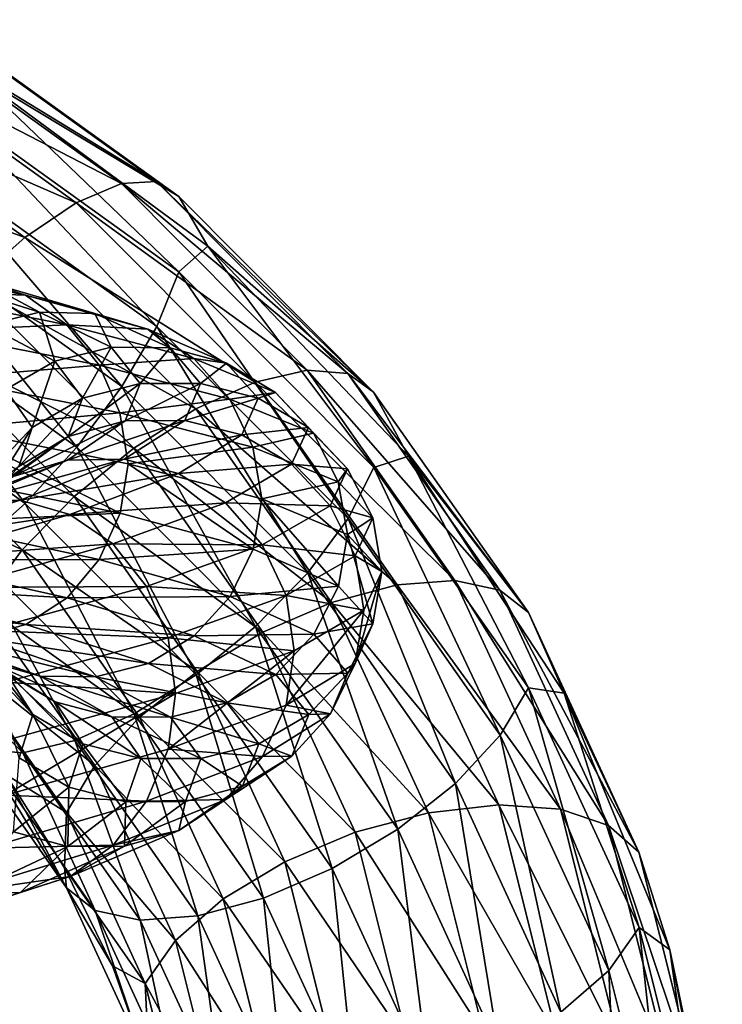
# Model space of a CAD drawing. Header units: metres. Extents: x -109 to 109, y -432 to 89.
# Tile 201 of 256: x 14 to 23, y -195 to -183. Entities that reach past the tile are written whole.
import ezdxf

# ---------------------------------------------------------------- set-up
doc = ezdxf.new("R2010")
doc.units = ezdxf.units.M
doc.layers.add('solid_506360_24502164_01', color=7, linetype='CONTINUOUS')

msp = doc.modelspace()

# ---------------------------------------------------------------- linework, layer by layer
at = {"layer": 'solid_506360_24502164_01'}
for points in [[(13.127471, -182.503601, 475.278198), (16.059992, -184.609253, 474.0625), (12.753655, -182.590988, 474.357849)], [(16.350044, -184.806473, 474.995972), (16.059992, -184.609253, 474.0625), (13.127471, -182.503601, 475.278198)], [(13.364561, -182.662796, 476.233643), (16.350044, -184.806473, 474.995972), (13.127471, -182.503601, 475.278198)], [(12.753655, -182.590988, 474.357849), (15.60267, -184.636673, 473.176788), (12.273458, -182.917831, 473.547333)], [(16.059992, -184.609253, 474.0625), (15.60267, -184.636673, 473.176788), (12.753655, -182.590988, 474.357849)], [(13.364561, -182.662796, 476.233643), (13.605394, -183.152481, 477.089508), (16.350044, -184.806473, 474.995972)], [(12.273458, -182.917831, 473.547333), (15.015202, -184.886505, 472.410706), (11.725858, -183.457626, 472.912384)], [(15.60267, -184.636673, 473.176788), (15.015202, -184.886505, 472.410706), (12.273458, -182.917831, 473.547333)], [(13.366005, -183.642746, 477.935089), (16.35181, -185.786667, 476.697296), (13.605394, -183.152481, 477.089508)], [(16.35181, -185.786667, 476.697296), (16.725967, -185.450607, 475.762695), (13.605394, -183.152481, 477.089508)], [(16.350044, -184.806473, 474.995972), (13.605394, -183.152481, 477.089508), (16.725967, -185.450607, 475.762695)], [(11.725858, -183.457626, 472.912384), (14.345275, -185.338455, 471.826477), (11.155308, -184.166534, 472.504578)], [(15.015202, -184.886505, 472.410706), (14.345275, -185.338455, 471.826477), (11.725858, -183.457626, 472.912384)], [(13.13025, -184.38945, 478.552551), (16.063391, -186.49556, 477.336609), (13.366005, -183.642746, 477.935089)], [(16.063391, -186.49556, 477.336609), (16.35181, -185.786667, 476.697296), (13.366005, -183.642746, 477.935089)], [(14.345275, -185.338455, 471.826477), (13.64727, -185.955841, 471.471497), (11.155308, -184.166534, 472.504578)], [(12.757544, -185.229645, 478.939301), (15.607426, -187.275955, 477.757843), (13.13025, -184.38945, 478.552551)], [(15.607426, -187.275955, 477.757843), (16.063391, -186.49556, 477.336609), (13.13025, -184.38945, 478.552551)], [(16.059992, -184.609253, 474.0625), (18.549801, -187.106094, 472.620941), (15.60267, -184.636673, 473.176788)], [(18.884819, -187.348404, 473.528381), (18.549801, -187.106094, 472.620941), (16.059992, -184.609253, 474.0625)], [(16.350044, -184.806473, 474.995972), (18.884819, -187.348404, 473.528381), (16.059992, -184.609253, 474.0625)], [(15.60267, -184.636673, 473.176788), (18.02158, -187.062408, 471.776276), (15.015202, -184.886505, 472.410706)], [(18.549801, -187.106094, 472.620941), (18.02158, -187.062408, 471.776276), (15.60267, -184.636673, 473.176788)], [(16.350044, -184.806473, 474.995972), (16.725967, -185.450607, 475.762695), (18.884819, -187.348404, 473.528381)], [(15.015202, -184.886505, 472.410706), (17.343035, -187.220901, 471.062958), (14.345275, -185.338455, 471.826477)], [(18.02158, -187.062408, 471.776276), (17.343035, -187.220901, 471.062958), (15.015202, -184.886505, 472.410706)], [(12.278139, -186.095108, 479.063934), (15.020928, -188.064529, 477.92691), (12.757544, -185.229645, 478.939301)], [(15.020928, -188.064529, 477.92691), (15.607426, -187.275955, 477.757843), (12.757544, -185.229645, 478.939301)], [(14.345275, -185.338455, 471.826477), (16.569248, -187.568695, 470.538849), (13.64727, -185.955841, 471.471497)], [(17.343035, -187.220901, 471.062958), (16.569248, -187.568695, 470.538849), (14.345275, -185.338455, 471.826477)], [(16.35181, -185.786667, 476.697296), (18.88686, -188.328873, 475.229584), (16.725967, -185.450607, 475.762695)], [(18.88686, -188.328873, 475.229584), (19.338331, -188.183105, 474.185089), (16.725967, -185.450607, 475.762695)], [(18.884819, -187.348404, 473.528381), (16.725967, -185.450607, 475.762695), (19.338331, -188.183105, 474.185089)], [(12.241757, -185.646103, 956.336182), (14.352216, -186.089539, 958.900146), (12.701715, -186.032333, 955.895874)], [(13.731451, -185.881165, 959.312805), (14.352216, -186.089539, 958.900146), (12.241757, -185.646103, 956.336182)], [(13.083229, -185.854126, 959.755615), (14.537285, -186.308365, 962.417053), (13.731451, -185.881165, 959.312805)], [(13.848082, -186.477509, 962.727478), (14.537285, -186.308365, 962.417053), (13.083229, -185.854126, 959.755615)], [(13.731451, -185.881165, 959.312805), (15.257548, -186.326202, 962.104187), (14.352216, -186.089539, 958.900146)], [(14.537285, -186.308365, 962.417053), (15.257548, -186.326202, 962.104187), (13.731451, -185.881165, 959.312805)], [(16.063391, -186.49556, 477.336609), (18.553726, -188.99292, 475.894745), (16.35181, -185.786667, 476.697296)], [(18.553726, -188.99292, 475.894745), (18.88686, -188.328873, 475.229584), (16.35181, -185.786667, 476.697296)], [(12.701715, -186.032333, 955.895874), (14.891468, -186.473465, 958.553894), (13.059569, -186.557007, 955.566589)], [(14.352216, -186.089539, 958.900146), (14.891468, -186.473465, 958.553894), (12.701715, -186.032333, 955.895874)], [(13.64727, -185.955841, 471.471497), (15.76303, -188.077576, 470.246521), (12.977849, -186.688568, 471.374603)], [(16.569248, -187.568695, 470.538849), (15.76303, -188.077576, 470.246521), (13.64727, -185.955841, 471.471497)], [(11.730952, -186.915588, 478.916382), (14.351507, -188.797241, 477.830017), (12.278139, -186.095108, 479.063934)], [(14.351507, -188.797241, 477.830017), (15.020928, -188.064529, 477.92691), (12.278139, -186.095108, 479.063934)], [(14.352216, -186.089539, 958.900146), (15.947306, -186.52858, 961.815552), (14.891468, -186.473465, 958.553894)], [(15.257548, -186.326202, 962.104187), (15.947306, -186.52858, 961.815552), (14.352216, -186.089539, 958.900146)], [(13.848082, -186.477509, 962.727478), (14.735752, -186.947113, 965.479065), (14.537285, -186.308365, 962.417053)], [(14.537285, -186.308365, 962.417053), (15.469133, -186.766724, 965.304199), (15.257548, -186.326202, 962.104187)], [(14.735752, -186.947113, 965.479065), (15.469133, -186.766724, 965.304199), (14.537285, -186.308365, 962.417053)], [(15.257548, -186.326202, 962.104187), (16.235565, -186.775574, 965.132568), (15.947306, -186.52858, 961.815552)], [(15.469133, -186.766724, 965.304199), (16.235565, -186.775574, 965.132568), (15.257548, -186.326202, 962.104187)], [(14.891468, -186.473465, 958.553894), (15.311016, -186.999908, 958.29718), (13.059569, -186.557007, 955.566589)], [(14.099272, -187.315399, 965.64209), (14.735752, -186.947113, 965.479065), (13.848082, -186.477509, 962.727478)], [(14.891468, -186.473465, 958.553894), (16.54649, -186.910721, 961.576538), (15.311016, -186.999908, 958.29718)], [(15.947306, -186.52858, 961.815552), (16.54649, -186.910721, 961.576538), (14.891468, -186.473465, 958.553894)], [(15.607426, -187.275955, 477.757843), (18.027073, -189.702423, 476.356934), (16.063391, -186.49556, 477.336609)], [(15.947306, -186.52858, 961.815552), (16.969536, -186.972366, 964.978699), (16.54649, -186.910721, 961.576538)], [(16.235565, -186.775574, 965.132568), (16.969536, -186.972366, 964.978699), (15.947306, -186.52858, 961.815552)], [(18.027073, -189.702423, 476.356934), (18.553726, -188.99292, 475.894745), (16.063391, -186.49556, 477.336609)], [(13.059569, -186.557007, 955.566589), (15.311016, -186.999908, 958.29718), (13.291542, -187.170227, 955.368286)], [(12.977849, -186.688568, 471.374603), (14.989828, -188.706223, 470.209717), (12.391352, -187.477142, 471.54364)], [(15.76303, -188.077576, 470.246521), (14.989828, -188.706223, 470.209717), (12.977849, -186.688568, 471.374603)], [(14.735752, -186.947113, 965.479065), (15.094951, -187.428055, 968.348022), (15.469133, -186.766724, 965.304199)], [(15.094951, -187.428055, 968.348022), (15.846209, -187.236832, 968.314697), (15.469133, -186.766724, 965.304199)], [(15.469133, -186.766724, 965.304199), (15.846209, -187.236832, 968.314697), (16.235565, -186.775574, 965.132568)], [(15.846209, -187.236832, 968.314697), (16.631325, -187.237259, 968.290466), (16.235565, -186.775574, 965.132568)], [(16.235565, -186.775574, 965.132568), (16.631325, -187.237259, 968.290466), (16.969536, -186.972366, 964.978699)], [(13.653503, -189.414642, 477.475037), (14.351507, -188.797241, 477.830017), (11.730952, -186.915588, 478.916382)], [(16.54649, -186.910721, 961.576538), (17.012665, -187.439819, 961.402771), (15.311016, -186.999908, 958.29718)], [(16.54649, -186.910721, 961.576538), (17.607128, -187.353394, 964.856323), (17.012665, -187.439819, 961.402771)], [(16.969536, -186.972366, 964.978699), (17.607128, -187.353394, 964.856323), (16.54649, -186.910721, 961.576538)], [(15.311016, -186.999908, 958.29718), (15.582981, -187.618561, 958.145264), (13.291542, -187.170227, 955.368286)], [(14.099272, -187.315399, 965.64209), (14.442956, -187.808456, 968.387695), (14.735752, -186.947113, 965.479065)], [(14.442956, -187.808456, 968.387695), (15.094951, -187.428055, 968.348022), (14.735752, -186.947113, 965.479065)], [(15.311016, -186.999908, 958.29718), (17.012665, -187.439819, 961.402771), (15.582981, -187.618561, 958.145264)], [(16.631325, -187.237259, 968.290466), (17.383186, -187.429153, 968.277405), (16.969536, -186.972366, 964.978699)], [(16.969536, -186.972366, 964.978699), (17.383186, -187.429153, 968.277405), (17.607128, -187.353394, 964.856323)], [(18.02158, -187.062408, 471.776276), (19.943703, -189.801315, 470.194977), (17.343035, -187.220901, 471.062958)], [(20.528263, -189.925278, 470.993286), (19.943703, -189.801315, 470.194977), (18.02158, -187.062408, 471.776276)], [(18.549801, -187.106094, 472.620941), (20.528263, -189.925278, 470.993286), (18.02158, -187.062408, 471.776276)], [(13.291542, -187.170227, 955.368286), (15.582981, -187.618561, 958.145264), (13.38467, -187.824005, 955.331909)], [(20.899014, -190.218506, 471.871338), (20.528263, -189.925278, 470.993286), (18.549801, -187.106094, 472.620941)], [(18.884819, -187.348404, 473.528381), (20.899014, -190.218506, 471.871338), (18.549801, -187.106094, 472.620941)], [(13.936263, -188.345337, 968.429688), (14.442956, -187.808456, 968.387695), (14.099272, -187.315399, 965.64209)], [(14.911455, -187.926437, 971.232666), (15.653581, -187.72525, 971.341736), (15.846209, -187.236832, 968.314697)], [(15.094951, -187.428055, 968.348022), (14.911455, -187.926437, 971.232666), (15.846209, -187.236832, 968.314697)], [(15.020928, -188.064529, 477.92691), (17.349649, -190.399811, 476.578613), (15.607426, -187.275955, 477.757843)], [(17.349649, -190.399811, 476.578613), (18.027073, -189.702423, 476.356934), (15.607426, -187.275955, 477.757843)], [(15.846209, -187.236832, 968.314697), (15.653581, -187.72525, 971.341736), (16.631325, -187.237259, 968.290466)], [(15.653581, -187.72525, 971.341736), (16.429152, -187.718155, 971.465881), (16.631325, -187.237259, 968.290466)], [(16.631325, -187.237259, 968.290466), (16.429152, -187.718155, 971.465881), (17.383186, -187.429153, 968.277405)], [(17.343035, -187.220901, 471.062958), (19.192787, -189.856674, 469.541168), (16.569248, -187.568695, 470.538849)], [(19.943703, -189.801315, 470.194977), (19.192787, -189.856674, 469.541168), (17.343035, -187.220901, 471.062958)], [(14.267386, -188.318237, 971.148132), (14.911455, -187.926437, 971.232666), (15.094951, -187.428055, 968.348022)], [(14.442956, -187.808456, 968.387695), (14.267386, -188.318237, 971.148132), (15.094951, -187.428055, 968.348022)], [(17.012665, -187.439819, 961.402771), (17.314856, -188.065094, 961.303955), (15.582981, -187.618561, 958.145264)], [(16.429152, -187.718155, 971.465881), (17.171875, -187.906036, 971.59436), (17.383186, -187.429153, 968.277405)], [(17.607128, -187.353394, 964.856323), (18.103188, -187.886017, 964.772766), (17.012665, -187.439819, 961.402771)], [(17.012665, -187.439819, 961.402771), (18.103188, -187.886017, 964.772766), (17.314856, -188.065094, 961.303955)], [(17.383186, -187.429153, 968.277405), (17.171875, -187.906036, 971.59436), (18.03632, -187.80983, 968.276794)], [(17.383186, -187.429153, 968.277405), (18.03632, -187.80983, 968.276794), (17.607128, -187.353394, 964.856323)], [(17.607128, -187.353394, 964.856323), (18.03632, -187.80983, 968.276794), (18.103188, -187.886017, 964.772766)], [(18.884819, -187.348404, 473.528381), (19.338331, -188.183105, 474.185089), (20.899014, -190.218506, 471.871338)], [(12.391352, -187.477142, 471.54364), (14.312405, -189.40361, 470.431396), (11.935387, -188.257538, 471.964905)], [(14.989828, -188.706223, 470.209717), (14.312405, -189.40361, 470.431396), (12.391352, -187.477142, 471.54364)], [(16.569248, -187.568695, 470.538849), (18.33647, -190.086884, 469.084961), (15.76303, -188.077576, 470.246521)], [(19.192787, -189.856674, 469.541168), (18.33647, -190.086884, 469.084961), (16.569248, -187.568695, 470.538849)], [(15.582981, -187.618561, 958.145264), (15.690184, -188.281296, 958.129211), (13.38467, -187.824005, 955.331909)], [(15.582981, -187.618561, 958.145264), (17.314856, -188.065094, 961.303955), (15.690184, -188.281296, 958.129211)], [(13.38467, -187.824005, 955.331909), (15.584673, -188.927032, 958.210449), (13.292985, -188.459503, 955.43634)], [(13.38467, -187.824005, 955.331909), (15.690184, -188.281296, 958.129211), (15.584673, -188.927032, 958.210449)], [(13.766852, -188.866882, 971.093018), (14.267386, -188.318237, 971.148132), (14.442956, -187.808456, 968.387695)], [(13.936263, -188.345337, 968.429688), (13.766852, -188.866882, 971.093018), (14.442956, -187.808456, 968.387695)], [(14.193177, -188.447144, 974.030334), (14.899555, -188.237183, 974.277649), (15.653581, -187.72525, 971.341736)], [(14.911455, -187.926437, 971.232666), (14.193177, -188.447144, 974.030334), (15.653581, -187.72525, 971.341736)], [(14.899555, -188.237183, 974.277649), (15.637768, -188.223724, 974.545715), (16.429152, -187.718155, 971.465881)], [(15.653581, -187.72525, 971.341736), (14.899555, -188.237183, 974.277649), (16.429152, -187.718155, 971.465881)], [(16.429152, -187.718155, 971.465881), (15.637768, -188.223724, 974.545715), (17.171875, -187.906036, 971.59436)], [(17.171875, -187.906036, 971.59436), (17.817068, -188.28714, 971.716248), (18.03632, -187.80983, 968.276794)], [(18.03632, -187.80983, 968.276794), (17.817068, -188.28714, 971.716248), (18.54447, -188.346741, 968.287415)], [(18.03632, -187.80983, 968.276794), (18.54447, -188.346741, 968.287415), (18.103188, -187.886017, 964.772766)], [(13.580133, -188.849228, 973.825317), (14.193177, -188.447144, 974.030334), (14.911455, -187.926437, 971.232666)], [(14.267386, -188.318237, 971.148132), (13.580133, -188.849228, 973.825317), (14.911455, -187.926437, 971.232666)], [(15.637768, -188.223724, 974.545715), (16.344713, -188.4086, 974.811584), (17.171875, -187.906036, 971.59436)], [(17.171875, -187.906036, 971.59436), (16.344713, -188.4086, 974.811584), (17.817068, -188.28714, 971.716248)], [(18.103188, -187.886017, 964.772766), (18.424747, -188.518875, 964.731812), (17.314856, -188.065094, 961.303955)], [(18.103188, -187.886017, 964.772766), (18.54447, -188.346741, 968.287415), (18.424747, -188.518875, 964.731812)], [(14.351507, -188.797241, 477.830017), (16.576447, -191.028458, 476.541809), (15.020928, -188.064529, 477.92691)], [(15.76303, -188.077576, 470.246521), (17.444265, -190.473221, 468.863403), (14.989828, -188.706223, 470.209717)], [(16.576447, -191.028458, 476.541809), (17.349649, -190.399811, 476.578613), (15.020928, -188.064529, 477.92691)], [(17.314856, -188.065094, 961.303955), (17.43157, -188.738281, 961.311707), (15.690184, -188.281296, 958.129211)], [(18.33647, -190.086884, 469.084961), (17.444265, -190.473221, 468.863403), (15.76303, -188.077576, 470.246521)], [(17.314856, -188.065094, 961.303955), (18.424747, -188.518875, 964.731812), (17.43157, -188.738281, 961.311707)], [(18.88686, -188.328873, 475.229584), (20.901272, -191.19928, 473.572327), (19.338331, -188.183105, 474.185089)], [(20.901272, -191.19928, 473.572327), (21.363108, -191.266953, 472.404633), (19.338331, -188.183105, 474.185089)], [(20.899014, -190.218506, 471.871338), (19.338331, -188.183105, 474.185089), (21.363108, -191.266953, 472.404633)], [(14.312405, -189.40361, 470.431396), (13.78575, -190.113129, 470.893585), (11.935387, -188.257538, 471.964905)], [(12.96507, -188.993576, 976.641785), (13.610326, -188.776291, 977.018188), (14.899555, -188.237183, 974.277649)], [(14.193177, -188.447144, 974.030334), (12.96507, -188.993576, 976.641785), (14.899555, -188.237183, 974.277649)], [(13.610326, -188.776291, 977.018188), (14.284663, -188.757828, 977.420532), (15.637768, -188.223724, 974.545715)], [(14.899555, -188.237183, 974.277649), (13.610326, -188.776291, 977.018188), (15.637768, -188.223724, 974.545715)], [(15.637768, -188.223724, 974.545715), (14.284663, -188.757828, 977.420532), (16.344713, -188.4086, 974.811584)], [(15.690184, -188.281296, 958.129211), (17.316736, -189.395386, 961.366333), (15.584673, -188.927032, 958.210449)], [(15.690184, -188.281296, 958.129211), (17.43157, -188.738281, 961.311707), (17.316736, -189.395386, 961.366333)], [(16.344713, -188.4086, 974.811584), (16.95883, -188.790909, 975.052246), (17.817068, -188.28714, 971.716248)], [(17.817068, -188.28714, 971.716248), (16.95883, -188.790909, 975.052246), (18.319042, -188.828979, 971.821655)], [(17.817068, -188.28714, 971.716248), (18.319042, -188.828979, 971.821655), (18.54447, -188.346741, 968.287415)], [(18.553726, -188.99292, 475.894745), (20.532608, -191.812698, 474.266754), (18.88686, -188.328873, 475.229584)], [(20.532608, -191.812698, 474.266754), (20.901272, -191.19928, 473.572327), (18.88686, -188.328873, 475.229584)], [(13.292985, -188.459503, 955.43634), (15.584673, -188.927032, 958.210449), (13.062251, -189.048584, 955.698181)], [(14.284663, -188.757828, 977.420532), (14.930438, -188.940781, 977.814575), (16.344713, -188.4086, 974.811584)], [(16.344713, -188.4086, 974.811584), (14.930438, -188.940781, 977.814575), (16.95883, -188.790909, 975.052246)], [(18.54447, -188.346741, 968.287415), (18.319042, -188.828979, 971.821655), (18.873869, -188.987915, 968.306824)], [(18.54447, -188.346741, 968.287415), (18.873869, -188.987915, 968.306824), (18.424747, -188.518875, 964.731812)], [(18.424747, -188.518875, 964.731812), (18.544575, -189.203217, 964.762329), (17.43157, -188.738281, 961.311707)], [(18.424747, -188.518875, 964.731812), (18.873869, -188.987915, 968.306824), (18.544575, -189.203217, 964.762329)], [(14.989828, -188.706223, 470.209717), (16.588594, -190.98436, 468.89444), (14.312405, -189.40361, 470.431396)], [(17.444265, -190.473221, 468.863403), (16.588594, -190.98436, 468.89444), (14.989828, -188.706223, 470.209717)], [(11.832349, -189.344681, 979.465393), (12.418594, -189.322647, 979.987671), (14.284663, -188.757828, 977.420532)], [(13.610326, -188.776291, 977.018188), (11.832349, -189.344681, 979.465393), (14.284663, -188.757828, 977.420532)], [(14.284663, -188.757828, 977.420532), (12.418594, -189.322647, 979.987671), (14.930438, -188.940781, 977.814575)], [(13.653503, -189.414642, 477.475037), (15.770229, -191.537338, 476.249481), (14.351507, -188.797241, 477.830017)], [(15.770229, -191.537338, 476.249481), (16.576447, -191.028458, 476.541809), (14.351507, -188.797241, 477.830017)], [(14.930438, -188.940781, 977.814575), (15.491415, -189.324951, 978.165955), (16.95883, -188.790909, 975.052246)], [(16.95883, -188.790909, 975.052246), (15.491415, -189.324951, 978.165955), (17.436623, -189.33812, 975.249451)], [(16.95883, -188.790909, 975.052246), (17.436623, -189.33812, 975.249451), (18.319042, -188.828979, 971.821655)], [(17.43157, -188.738281, 961.311707), (18.426748, -189.872849, 964.79126), (17.316736, -189.395386, 961.366333)], [(17.43157, -188.738281, 961.311707), (18.544575, -189.203217, 964.762329), (18.426748, -189.872849, 964.79126)], [(18.319042, -188.828979, 971.821655), (17.436623, -189.33812, 975.249451), (18.644438, -189.478912, 971.901733)], [(18.319042, -188.828979, 971.821655), (18.644438, -189.478912, 971.901733), (18.873869, -188.987915, 968.306824)], [(12.418594, -189.322647, 979.987671), (12.980008, -189.504761, 980.495972), (14.930438, -188.940781, 977.814575)], [(14.930438, -188.940781, 977.814575), (12.980008, -189.504761, 980.495972), (15.491415, -189.324951, 978.165955)], [(15.584673, -188.927032, 958.210449), (15.31416, -189.527863, 958.423157), (13.062251, -189.048584, 955.698181)], [(15.584673, -188.927032, 958.210449), (17.316736, -189.395386, 961.366333), (15.31416, -189.527863, 958.423157)], [(13.062251, -189.048584, 955.698181), (15.31416, -189.527863, 958.423157), (12.705422, -189.535965, 956.080933)], [(18.027073, -189.702423, 476.356934), (19.949781, -192.442169, 474.775146), (18.553726, -188.99292, 475.894745)], [(18.873869, -188.987915, 968.306824), (18.991718, -189.683807, 968.358032), (18.544575, -189.203217, 964.762329)], [(19.949781, -192.442169, 474.775146), (20.532608, -191.812698, 474.266754), (18.553726, -188.99292, 475.894745)], [(18.873869, -188.987915, 968.306824), (18.644438, -189.478912, 971.901733), (18.991718, -189.683807, 968.358032)], [(18.544575, -189.203217, 964.762329), (18.875919, -190.366608, 968.363342), (18.426748, -189.872849, 964.79126)], [(18.544575, -189.203217, 964.762329), (18.991718, -189.683807, 968.358032), (18.875919, -190.366608, 968.363342)], [(12.980008, -189.504761, 980.495972), (13.467703, -189.891373, 980.946106), (15.491415, -189.324951, 978.165955)], [(15.491415, -189.324951, 978.165955), (13.467703, -189.891373, 980.946106), (15.927866, -189.877792, 978.44873)], [(15.491415, -189.324951, 978.165955), (15.927866, -189.877792, 978.44873), (17.436623, -189.33812, 975.249451)], [(17.436623, -189.33812, 975.249451), (15.927866, -189.877792, 978.44873), (17.746344, -189.996948, 975.388306)], [(17.436623, -189.33812, 975.249451), (17.746344, -189.996948, 975.388306), (18.644438, -189.478912, 971.901733)], [(12.983576, -189.866592, 476.890808), (14.996443, -191.885132, 475.725372), (13.653503, -189.414642, 477.475037)], [(14.996443, -191.885132, 475.725372), (15.770229, -191.537338, 476.249481), (13.653503, -189.414642, 477.475037)], [(14.312405, -189.40361, 470.431396), (15.83892, -191.578796, 469.175568), (13.78575, -190.113129, 470.893585)], [(16.588594, -190.98436, 468.89444), (15.83892, -191.578796, 469.175568), (14.312405, -189.40361, 470.431396)], [(17.316736, -189.395386, 961.366333), (17.016159, -190.009186, 961.523193), (15.31416, -189.527863, 958.423157)], [(17.316736, -189.395386, 961.366333), (18.426748, -189.872849, 964.79126), (17.016159, -190.009186, 961.523193)], [(18.644438, -189.478912, 971.901733), (17.746344, -189.996948, 975.388306), (18.756445, -190.186325, 971.971069)], [(18.644438, -189.478912, 971.901733), (18.756445, -190.186325, 971.971069), (18.991718, -189.683807, 968.358032)], [(12.705422, -189.535965, 956.080933), (14.895816, -190.026794, 958.730957), (12.246268, -189.874191, 956.559448)], [(15.31416, -189.527863, 958.423157), (14.895816, -190.026794, 958.730957), (12.705422, -189.535965, 956.080933)], [(15.31416, -189.527863, 958.423157), (17.016159, -190.009186, 961.523193), (14.895816, -190.026794, 958.730957)], [(17.349649, -190.399811, 476.578613), (19.200108, -193.036606, 475.056274), (18.027073, -189.702423, 476.356934)], [(19.200108, -193.036606, 475.056274), (19.949781, -192.442169, 474.775146), (18.027073, -189.702423, 476.356934)], [(18.991718, -189.683807, 968.358032), (18.646461, -190.882446, 971.9552), (18.875919, -190.366608, 968.363342)], [(18.991718, -189.683807, 968.358032), (18.756445, -190.186325, 971.971069), (18.646461, -190.882446, 971.9552)], [(12.246268, -189.874191, 956.559448), (14.357505, -190.375305, 959.113708), (11.71721, -190.033066, 957.100464)], [(14.895816, -190.026794, 958.730957), (14.357505, -190.375305, 959.113708), (12.246268, -189.874191, 956.559448)], [(12.396108, -190.116425, 476.124725), (14.317898, -192.043625, 475.012054), (12.983576, -189.866592, 476.890808)], [(14.317898, -192.043625, 475.012054), (14.996443, -191.885132, 475.725372), (12.983576, -189.866592, 476.890808)], [(13.467703, -189.891373, 980.946106), (13.847138, -190.449814, 981.304932), (15.927866, -189.877792, 978.44873)], [(15.927866, -189.877792, 978.44873), (13.847138, -190.449814, 981.304932), (16.210787, -190.545303, 978.642151)], [(15.927866, -189.877792, 978.44873), (16.210787, -190.545303, 978.642151), (17.746344, -189.996948, 975.388306)], [(18.426748, -189.872849, 964.79126), (18.106905, -190.500305, 964.887634), (17.016159, -190.009186, 961.523193)], [(18.426748, -189.872849, 964.79126), (18.875919, -190.366608, 968.363342), (18.106905, -190.500305, 964.887634)], [(19.192787, -189.856674, 469.541168), (20.513468, -192.721176, 467.88736), (18.33647, -190.086884, 469.084961)], [(19.943703, -189.801315, 470.194977), (21.316055, -192.777893, 468.47644), (19.192787, -189.856674, 469.541168)], [(21.316055, -192.777893, 468.47644), (20.513468, -192.721176, 467.88736), (19.192787, -189.856674, 469.541168)], [(21.94084, -192.98909, 469.224396), (21.316055, -192.777893, 468.47644), (19.943703, -189.801315, 470.194977)], [(20.528263, -189.925278, 470.993286), (21.94084, -192.98909, 469.224396), (19.943703, -189.801315, 470.194977)], [(17.016159, -190.009186, 961.523193), (16.551321, -190.520599, 961.745789), (14.895816, -190.026794, 958.730957)], [(17.746344, -189.996948, 975.388306), (16.210787, -190.545303, 978.642151), (17.850939, -190.71492, 975.469543)], [(17.016159, -190.009186, 961.523193), (18.106905, -190.500305, 964.887634), (16.551321, -190.520599, 961.745789)], [(17.746344, -189.996948, 975.388306), (17.850939, -190.71492, 975.469543), (18.756445, -190.186325, 971.971069)], [(22.337103, -193.337662, 470.070496), (21.94084, -192.98909, 469.224396), (20.528263, -189.925278, 470.993286)], [(20.899014, -190.218506, 471.871338), (22.337103, -193.337662, 470.070496), (20.528263, -189.925278, 470.993286)], [(14.357505, -190.375305, 959.113708), (13.737237, -190.542557, 959.545044), (11.71721, -190.033066, 957.100464)], [(13.789677, -191.999939, 474.167389), (14.317898, -192.043625, 475.012054), (12.396108, -190.116425, 476.124725)], [(13.78575, -190.113129, 470.893585), (15.256094, -192.208267, 469.68396), (13.452617, -190.777176, 471.558777)], [(15.83892, -191.578796, 469.175568), (15.256094, -192.208267, 469.68396), (13.78575, -190.113129, 470.893585)], [(14.895816, -190.026794, 958.730957), (16.551321, -190.520599, 961.745789), (14.357505, -190.375305, 959.113708)], [(18.33647, -190.086884, 469.084961), (19.598227, -192.823578, 467.504944), (17.444265, -190.473221, 468.863403)], [(20.513468, -192.721176, 467.88736), (19.598227, -192.823578, 467.504944), (18.33647, -190.086884, 469.084961)], [(18.756445, -190.186325, 971.971069), (17.74827, -191.424576, 975.438416), (18.646461, -190.882446, 971.9552)], [(18.756445, -190.186325, 971.971069), (17.850939, -190.71492, 975.469543), (17.74827, -191.424576, 975.438416)], [(20.899014, -190.218506, 471.871338), (21.363108, -191.266953, 472.404633), (22.337103, -193.337662, 470.070496)], [(14.543715, -191.045578, 962.639038), (13.853958, -190.849472, 962.932373), (12.46825, -190.326935, 960.405701)], [(13.089016, -190.526367, 959.988342), (14.543715, -191.045578, 962.639038), (12.46825, -190.326935, 960.405701)], [(14.357505, -190.375305, 959.113708), (15.953181, -190.879959, 962.019531), (13.737237, -190.542557, 959.545044)], [(16.551321, -190.520599, 961.745789), (15.953181, -190.879959, 962.019531), (14.357505, -190.375305, 959.113708)], [(18.875919, -190.366608, 968.363342), (18.548279, -191.007919, 968.396545), (18.106905, -190.500305, 964.887634)], [(18.875919, -190.366608, 968.363342), (18.646461, -190.882446, 971.9552), (18.548279, -191.007919, 968.396545)], [(14.742004, -191.381012, 965.673767), (14.104413, -191.001358, 965.803955), (13.254774, -190.470123, 963.179138)], [(13.853958, -190.849472, 962.932373), (14.742004, -191.381012, 965.673767), (13.254774, -190.470123, 963.179138)], [(14.448222, -191.545761, 968.540833), (13.940071, -191.008408, 968.538818), (13.608355, -190.467743, 965.895996)], [(14.104413, -191.001358, 965.803955), (14.448222, -191.545761, 968.540833), (13.608355, -190.467743, 965.895996)], [(13.847138, -190.449814, 981.304932), (14.093101, -191.125458, 981.546875), (16.210787, -190.545303, 978.642151)], [(16.551321, -190.520599, 961.745789), (17.612268, -191.024628, 965.017639), (15.953181, -190.879959, 962.019531)], [(18.106905, -190.500305, 964.887634), (17.612268, -191.024628, 965.017639), (16.551321, -190.520599, 961.745789)], [(16.576447, -191.028458, 476.541809), (18.344437, -193.547729, 475.087311), (17.349649, -190.399811, 476.578613)], [(17.444265, -190.473221, 468.863403), (18.644627, -193.076767, 467.360229), (16.588594, -190.98436, 468.89444)], [(18.344437, -193.547729, 475.087311), (19.200108, -193.036606, 475.056274), (17.349649, -190.399811, 476.578613)], [(19.598227, -192.823578, 467.504944), (18.644627, -193.076767, 467.360229), (17.444265, -190.473221, 468.863403)], [(18.106905, -190.500305, 964.887634), (18.548279, -191.007919, 968.396545), (17.612268, -191.024628, 965.017639)], [(15.263979, -191.055771, 962.325867), (14.543715, -191.045578, 962.639038), (13.089016, -190.526367, 959.988342)], [(13.737237, -190.542557, 959.545044), (15.263979, -191.055771, 962.325867), (13.089016, -190.526367, 959.988342)], [(15.953181, -190.879959, 962.019531), (15.263979, -191.055771, 962.325867), (13.737237, -190.542557, 959.545044)], [(16.210787, -190.545303, 978.642151), (14.093101, -191.125458, 981.546875), (16.304781, -191.273697, 978.737427)], [(16.210787, -190.545303, 978.642151), (16.304781, -191.273697, 978.737427), (17.850939, -190.71492, 975.469543)], [(13.452617, -190.777176, 471.558777), (14.88743, -192.821686, 470.378357), (14.100106, -192.324951, 471.793793)], [(15.256094, -192.208267, 469.68396), (14.88743, -192.821686, 470.378357), (13.452617, -190.777176, 471.558777)], [(17.850939, -190.71492, 975.469543), (16.212547, -191.995438, 978.688782), (17.74827, -191.424576, 975.438416)], [(17.850939, -190.71492, 975.469543), (16.304781, -191.273697, 978.737427), (16.212547, -191.995438, 978.688782)], [(15.475975, -191.574448, 965.515381), (14.742004, -191.381012, 965.673767), (13.853958, -190.849472, 962.932373)], [(14.543715, -191.045578, 962.639038), (15.475975, -191.574448, 965.515381), (13.853958, -190.849472, 962.932373)], [(15.953181, -190.879959, 962.019531), (16.97579, -191.394958, 965.173035), (15.263979, -191.055771, 962.325867)], [(17.612268, -191.024628, 965.017639), (16.97579, -191.394958, 965.173035), (15.953181, -190.879959, 962.019531)], [(18.646461, -190.882446, 971.9552), (17.74827, -191.424576, 975.438416), (18.322803, -191.537292, 971.924744)], [(18.646461, -190.882446, 971.9552), (18.322803, -191.537292, 971.924744), (18.548279, -191.007919, 968.396545)], [(14.448222, -191.545761, 968.540833), (14.272588, -192.107162, 971.292297), (13.940071, -191.008408, 968.538818)], [(15.101356, -191.926514, 968.53241), (14.448222, -191.545761, 968.540833), (14.104413, -191.001358, 965.803955)], [(14.742004, -191.381012, 965.673767), (15.101356, -191.926514, 968.53241), (14.104413, -191.001358, 965.803955)], [(15.770229, -191.537338, 476.249481), (17.452232, -193.934082, 474.865723), (16.576447, -191.028458, 476.541809)], [(16.588594, -190.98436, 468.89444), (17.730078, -193.46019, 467.464996), (15.83892, -191.578796, 469.175568)], [(17.452232, -193.934082, 474.865723), (18.344437, -193.547729, 475.087311), (16.576447, -191.028458, 476.541809)], [(18.644627, -193.076767, 467.360229), (17.730078, -193.46019, 467.464996), (16.588594, -190.98436, 468.89444)], [(17.612268, -191.024628, 965.017639), (18.041586, -191.545059, 968.429932), (16.97579, -191.394958, 965.173035)], [(18.548279, -191.007919, 968.396545), (18.041586, -191.545059, 968.429932), (17.612268, -191.024628, 965.017639)], [(18.548279, -191.007919, 968.396545), (18.322803, -191.537292, 971.924744), (18.041586, -191.545059, 968.429932)], [(14.093101, -191.125458, 981.546875), (14.173625, -191.863327, 981.654663), (16.304781, -191.273697, 978.737427)], [(16.242409, -191.579086, 965.343567), (15.475975, -191.574448, 965.515381), (14.543715, -191.045578, 962.639038)], [(15.263979, -191.055771, 962.325867), (16.242409, -191.579086, 965.343567), (14.543715, -191.045578, 962.639038)], [(16.97579, -191.394958, 965.173035), (16.242409, -191.579086, 965.343567), (15.263979, -191.055771, 962.325867)], [(16.304781, -191.273697, 978.737427), (14.09463, -192.595657, 981.589722), (16.212547, -191.995438, 978.688782)], [(16.304781, -191.273697, 978.737427), (14.173625, -191.863327, 981.654663), (14.09463, -192.595657, 981.589722)], [(20.532608, -191.812698, 474.266754), (21.945482, -194.877167, 472.497467), (20.901272, -191.19928, 473.572327)], [(20.901272, -191.19928, 473.572327), (22.339516, -194.318771, 471.771301), (21.363108, -191.266953, 472.404633)], [(21.945482, -194.877167, 472.497467), (22.339516, -194.318771, 471.771301), (20.901272, -191.19928, 473.572327)], [(22.339516, -194.318771, 471.771301), (22.738779, -194.608444, 470.475403), (21.363108, -191.266953, 472.404633)], [(22.337103, -193.337662, 470.070496), (21.363108, -191.266953, 472.404633), (22.738779, -194.608444, 470.475403)], [(15.853217, -192.118088, 968.514771), (15.101356, -191.926514, 968.53241), (14.742004, -191.381012, 965.673767)], [(15.475975, -191.574448, 965.515381), (15.853217, -192.118088, 968.514771), (14.742004, -191.381012, 965.673767)], [(16.97579, -191.394958, 965.173035), (17.389591, -191.926025, 968.461731), (16.242409, -191.579086, 965.343567)], [(18.041586, -191.545059, 968.429932), (17.389591, -191.926025, 968.461731), (16.97579, -191.394958, 965.173035)], [(14.917783, -192.489822, 971.40625), (14.272588, -192.107162, 971.292297), (14.448222, -191.545761, 968.540833)], [(15.101356, -191.926514, 968.53241), (14.917783, -192.489822, 971.40625), (14.448222, -191.545761, 968.540833)], [(14.996443, -191.885132, 475.725372), (16.595915, -194.164291, 474.409515), (15.770229, -191.537338, 476.249481)], [(16.595915, -194.164291, 474.409515), (17.452232, -193.934082, 474.865723), (15.770229, -191.537338, 476.249481)], [(17.74827, -191.424576, 975.438416), (16.212547, -191.995438, 978.688782), (17.440203, -192.092148, 975.34613)], [(18.041586, -191.545059, 968.429932), (17.822271, -192.086716, 971.86084), (17.389591, -191.926025, 968.461731)], [(17.74827, -191.424576, 975.438416), (17.440203, -192.092148, 975.34613), (18.322803, -191.537292, 971.924744)], [(18.322803, -191.537292, 971.924744), (17.440203, -192.092148, 975.34613), (17.822271, -192.086716, 971.86084)], [(18.322803, -191.537292, 971.924744), (17.822271, -192.086716, 971.86084), (18.041586, -191.545059, 968.429932)], [(15.83892, -191.578796, 469.175568), (16.928818, -193.942734, 467.81073), (15.256094, -192.208267, 469.68396)], [(16.638332, -192.11792, 968.49054), (15.853217, -192.118088, 968.514771), (15.475975, -191.574448, 965.515381)], [(16.242409, -191.579086, 965.343567), (16.638332, -192.11792, 968.49054), (15.475975, -191.574448, 965.515381)], [(17.730078, -193.46019, 467.464996), (16.928818, -193.942734, 467.81073), (15.83892, -191.578796, 469.175568)], [(17.389591, -191.926025, 968.461731), (16.638332, -192.11792, 968.49054), (16.242409, -191.579086, 965.343567)], [(13.454658, -191.757629, 473.259949), (14.889688, -193.80246, 472.079346), (13.789677, -191.999939, 474.167389)], [(14.100106, -192.324951, 471.793793), (14.889688, -193.80246, 472.079346), (13.454658, -191.757629, 473.259949)], [(14.317898, -192.043625, 475.012054), (15.844999, -194.21965, 473.755707), (14.996443, -191.885132, 475.725372)], [(15.660504, -192.68045, 971.530273), (14.917783, -192.489822, 971.40625), (15.101356, -191.926514, 968.53241)], [(15.844999, -194.21965, 473.755707), (16.595915, -194.164291, 474.409515), (14.996443, -191.885132, 475.725372)], [(15.853217, -192.118088, 968.514771), (15.660504, -192.68045, 971.530273), (15.101356, -191.926514, 968.53241)], [(17.389591, -191.926025, 968.461731), (17.178202, -192.477585, 971.768311), (16.638332, -192.11792, 968.49054)], [(17.822271, -192.086716, 971.86084), (17.178202, -192.477585, 971.768311), (17.389591, -191.926025, 968.461731)], [(19.949781, -192.442169, 474.775146), (21.322554, -195.419647, 473.056091), (20.532608, -191.812698, 474.266754)], [(21.322554, -195.419647, 473.056091), (21.945482, -194.877167, 472.497467), (20.532608, -191.812698, 474.266754)], [(13.789677, -191.999939, 474.167389), (15.26044, -194.095688, 472.957397), (14.317898, -192.043625, 475.012054)], [(14.889688, -193.80246, 472.079346), (15.26044, -194.095688, 472.957397), (13.789677, -191.999939, 474.167389)], [(16.212547, -191.995438, 978.688782), (14.09463, -192.595657, 981.589722), (15.931137, -192.674484, 978.538513)], [(15.26044, -194.095688, 472.957397), (15.844999, -194.21965, 473.755707), (14.317898, -192.043625, 475.012054)], [(16.212547, -191.995438, 978.688782), (15.931137, -192.674484, 978.538513), (17.440203, -192.092148, 975.34613)], [(14.917783, -192.489822, 971.40625), (14.1992, -193.073486, 974.192627), (14.272588, -192.107162, 971.292297)], [(16.436075, -192.676392, 971.654541), (15.660504, -192.68045, 971.530273), (15.853217, -192.118088, 968.514771)], [(16.638332, -192.11792, 968.49054), (16.436075, -192.676392, 971.654541), (15.853217, -192.118088, 968.514771)], [(17.440203, -192.092148, 975.34613), (15.931137, -192.674484, 978.538513), (16.963781, -192.652893, 975.187744)], [(17.178202, -192.477585, 971.768311), (16.436075, -192.676392, 971.654541), (16.638332, -192.11792, 968.49054)], [(17.822271, -192.086716, 971.86084), (16.963781, -192.652893, 975.187744), (17.178202, -192.477585, 971.768311)], [(17.440203, -192.092148, 975.34613), (16.963781, -192.652893, 975.187744), (17.822271, -192.086716, 971.86084)], [(15.256094, -192.208267, 469.68396), (16.305887, -194.485229, 468.369354), (14.88743, -192.821686, 470.378357)], [(16.928818, -193.942734, 467.81073), (16.305887, -194.485229, 468.369354), (15.256094, -192.208267, 469.68396)], [(14.100106, -192.324951, 471.793793), (14.8635, -193.541962, 471.091156), (14.889688, -193.80246, 472.079346)], [(14.88743, -192.821686, 470.378357), (14.8635, -193.541962, 471.091156), (14.100106, -192.324951, 471.793793)], [(19.200108, -193.036606, 475.056274), (20.521292, -195.902191, 473.401825), (19.949781, -192.442169, 474.775146)], [(20.521292, -195.902191, 473.401825), (21.322554, -195.419647, 473.056091), (19.949781, -192.442169, 474.775146)], [(14.906145, -193.264084, 974.454102), (14.1992, -193.073486, 974.192627), (14.917783, -192.489822, 971.40625)], [(15.660504, -192.68045, 971.530273), (14.906145, -193.264084, 974.454102), (14.917783, -192.489822, 971.40625)], [(17.178202, -192.477585, 971.768311), (16.350737, -193.052582, 974.974548), (16.436075, -192.676392, 971.654541)], [(16.963781, -192.652893, 975.187744), (16.350737, -193.052582, 974.974548), (17.178202, -192.477585, 971.768311)], [(14.09463, -192.595657, 981.589722), (13.849982, -193.284592, 981.387451), (15.931137, -192.674484, 978.538513)], [(15.931137, -192.674484, 978.538513), (13.849982, -193.284592, 981.387451), (15.495938, -193.245209, 978.29187)], [(15.644359, -193.257187, 974.722351), (14.906145, -193.264084, 974.454102), (15.660504, -192.68045, 971.530273)], [(16.963781, -192.652893, 975.187744), (15.495938, -193.245209, 978.29187), (16.350737, -193.052582, 974.974548)], [(15.931137, -192.674484, 978.538513), (15.495938, -193.245209, 978.29187), (16.963781, -192.652893, 975.187744)], [(16.436075, -192.676392, 971.654541), (15.644359, -193.257187, 974.722351), (15.660504, -192.68045, 971.530273)], [(16.350737, -193.052582, 974.974548), (15.644359, -193.257187, 974.722351), (16.436075, -192.676392, 971.654541)], [(14.88743, -192.821686, 470.378357), (15.911854, -195.043625, 469.09552), (14.8635, -193.541962, 471.091156)], [(16.305887, -194.485229, 468.369354), (15.911854, -195.043625, 469.09552), (14.88743, -192.821686, 470.378357)], [(19.598227, -192.823578, 467.504944), (20.319736, -195.703354, 465.842285), (18.644627, -193.076767, 467.360229)], [(20.513468, -192.721176, 467.88736), (21.268671, -195.735443, 466.147064), (19.598227, -192.823578, 467.504944)], [(21.268671, -195.735443, 466.147064), (20.319736, -195.703354, 465.842285), (19.598227, -192.823578, 467.504944)], [(22.100807, -195.91008, 466.668091), (21.268671, -195.735443, 466.147064), (20.513468, -192.721176, 467.88736)], [(21.316055, -192.777893, 468.47644), (22.100807, -195.91008, 466.668091), (20.513468, -192.721176, 467.88736)], [(22.748592, -196.213089, 467.363037), (22.100807, -195.91008, 466.668091), (21.316055, -192.777893, 468.47644)], [(21.94084, -192.98909, 469.224396), (22.748592, -196.213089, 467.363037), (21.316055, -192.777893, 468.47644)], [(14.906145, -193.264084, 974.454102), (13.616346, -193.870117, 977.181763), (14.1992, -193.073486, 974.192627)], [(16.350737, -193.052582, 974.974548), (14.935939, -193.652374, 977.965881), (15.644359, -193.257187, 974.722351)], [(15.495938, -193.245209, 978.29187), (14.935939, -193.652374, 977.965881), (16.350737, -193.052582, 974.974548)], [(18.644627, -193.076767, 467.360229), (19.33103, -195.816422, 465.778503), (17.730078, -193.46019, 467.464996)], [(18.344437, -193.547729, 475.087311), (19.606743, -196.285629, 473.506592), (19.200108, -193.036606, 475.056274)], [(20.319736, -195.703354, 465.842285), (19.33103, -195.816422, 465.778503), (18.644627, -193.076767, 467.360229)], [(19.606743, -196.285629, 473.506592), (20.521292, -195.902191, 473.401825), (19.200108, -193.036606, 475.056274)], [(23.159445, -196.619888, 468.175507), (22.748592, -196.213089, 467.363037), (21.94084, -192.98909, 469.224396)], [(22.337103, -193.337662, 470.070496), (23.159445, -196.619888, 468.175507), (21.94084, -192.98909, 469.224396)], [(15.495938, -193.245209, 978.29187), (13.471635, -193.863617, 981.061646), (14.935939, -193.652374, 977.965881)], [(13.849982, -193.284592, 981.387451), (13.471635, -193.863617, 981.061646), (15.495938, -193.245209, 978.29187)], [(14.290683, -193.861511, 977.584473), (13.616346, -193.870117, 977.181763), (14.906145, -193.264084, 974.454102)], [(15.644359, -193.257187, 974.722351), (14.290683, -193.861511, 977.584473), (14.906145, -193.264084, 974.454102)], [(14.935939, -193.652374, 977.965881), (14.290683, -193.861511, 977.584473), (15.644359, -193.257187, 974.722351)], [(22.337103, -193.337662, 470.070496), (22.738779, -194.608444, 470.475403), (23.159445, -196.619888, 468.175507)], [(17.730078, -193.46019, 467.464996), (18.382811, -196.06546, 465.960846), (16.928818, -193.942734, 467.81073)], [(19.33103, -195.816422, 465.778503), (18.382811, -196.06546, 465.960846), (17.730078, -193.46019, 467.464996)], [(14.8635, -193.541962, 471.091156), (15.48726, -194.817276, 470.354858), (14.889688, -193.80246, 472.079346)], [(15.911854, -195.043625, 469.09552), (15.48726, -194.817276, 470.354858), (14.8635, -193.541962, 471.091156)], [(17.452232, -193.934082, 474.865723), (18.653143, -196.538818, 473.361877), (18.344437, -193.547729, 475.087311)], [(18.653143, -196.538818, 473.361877), (19.606743, -196.285629, 473.506592), (18.344437, -193.547729, 475.087311)], [(14.935939, -193.652374, 977.965881), (12.984791, -194.276703, 980.634888), (14.290683, -193.861511, 977.584473)], [(13.471635, -193.863617, 981.061646), (12.984791, -194.276703, 980.634888), (14.935939, -193.652374, 977.965881)], [(14.889688, -193.80246, 472.079346), (15.914267, -196.024734, 470.796326), (15.26044, -194.095688, 472.957397)], [(15.48726, -194.817276, 470.354858), (15.914267, -196.024734, 470.796326), (14.889688, -193.80246, 472.079346)], [(14.290683, -193.861511, 977.584473), (12.423827, -194.489014, 980.138062), (13.616346, -193.870117, 977.181763)], [(12.984791, -194.276703, 980.634888), (12.423827, -194.489014, 980.138062), (14.290683, -193.861511, 977.584473)], [(16.928818, -193.942734, 467.81073), (17.552052, -196.430267, 466.374542), (16.305887, -194.485229, 468.369354)], [(16.595915, -194.164291, 474.409515), (17.737902, -196.641205, 472.979462), (17.452232, -193.934082, 474.865723)], [(18.382811, -196.06546, 465.960846), (17.552052, -196.430267, 466.374542), (16.928818, -193.942734, 467.81073)], [(17.737902, -196.641205, 472.979462), (18.653143, -196.538818, 473.361877), (17.452232, -193.934082, 474.865723)], [(15.26044, -194.095688, 472.957397), (16.31053, -196.373291, 471.642426), (15.844999, -194.21965, 473.755707)], [(15.914267, -196.024734, 470.796326), (16.31053, -196.373291, 471.642426), (15.26044, -194.095688, 472.957397)], [(15.844999, -194.21965, 473.755707), (16.935314, -196.584503, 472.390381), (16.595915, -194.164291, 474.409515)], [(16.31053, -196.373291, 471.642426), (16.935314, -196.584503, 472.390381), (15.844999, -194.21965, 473.755707)], [(16.935314, -196.584503, 472.390381), (17.737902, -196.641205, 472.979462), (16.595915, -194.164291, 474.409515)], [(21.945482, -194.877167, 472.497467), (22.753407, -198.101852, 470.635712), (22.339516, -194.318771, 471.771301)], [(22.339516, -194.318771, 471.771301), (23.161945, -197.601349, 469.876099), (22.738779, -194.608444, 470.475403)], [(22.753407, -198.101852, 470.635712), (23.161945, -197.601349, 469.876099), (22.339516, -194.318771, 471.771301)], [(16.305887, -194.485229, 468.369354), (16.906189, -196.881226, 466.986023), (15.911854, -195.043625, 469.09552)], [(17.552052, -196.430267, 466.374542), (16.906189, -196.881226, 466.986023), (16.305887, -194.485229, 468.369354)], [(23.161945, -197.601349, 469.876099), (23.423544, -198.106033, 468.456085), (22.738779, -194.608444, 470.475403)], [(23.159445, -196.619888, 468.175507), (22.738779, -194.608444, 470.475403), (23.423544, -198.106033, 468.456085)], [(15.48726, -194.817276, 470.354858), (15.965526, -196.138885, 469.591797), (15.914267, -196.024734, 470.796326)], [(15.911854, -195.043625, 469.09552), (15.965526, -196.138885, 469.591797), (15.48726, -194.817276, 470.354858)], [(21.322554, -195.419647, 473.056091), (22.107544, -198.552795, 471.247162), (21.945482, -194.877167, 472.497467)], [(22.107544, -198.552795, 471.247162), (22.753407, -198.101852, 470.635712), (21.945482, -194.877167, 472.497467)], [(15.911854, -195.043625, 469.09552), (16.49765, -197.381714, 467.745636), (15.965526, -196.138885, 469.591797)], [(16.906189, -196.881226, 466.986023), (16.49765, -197.381714, 467.745636), (15.911854, -195.043625, 469.09552)]]:
    msp.add_3dface(points, dxfattribs=at)

doc.saveas('drawing.dxf')
